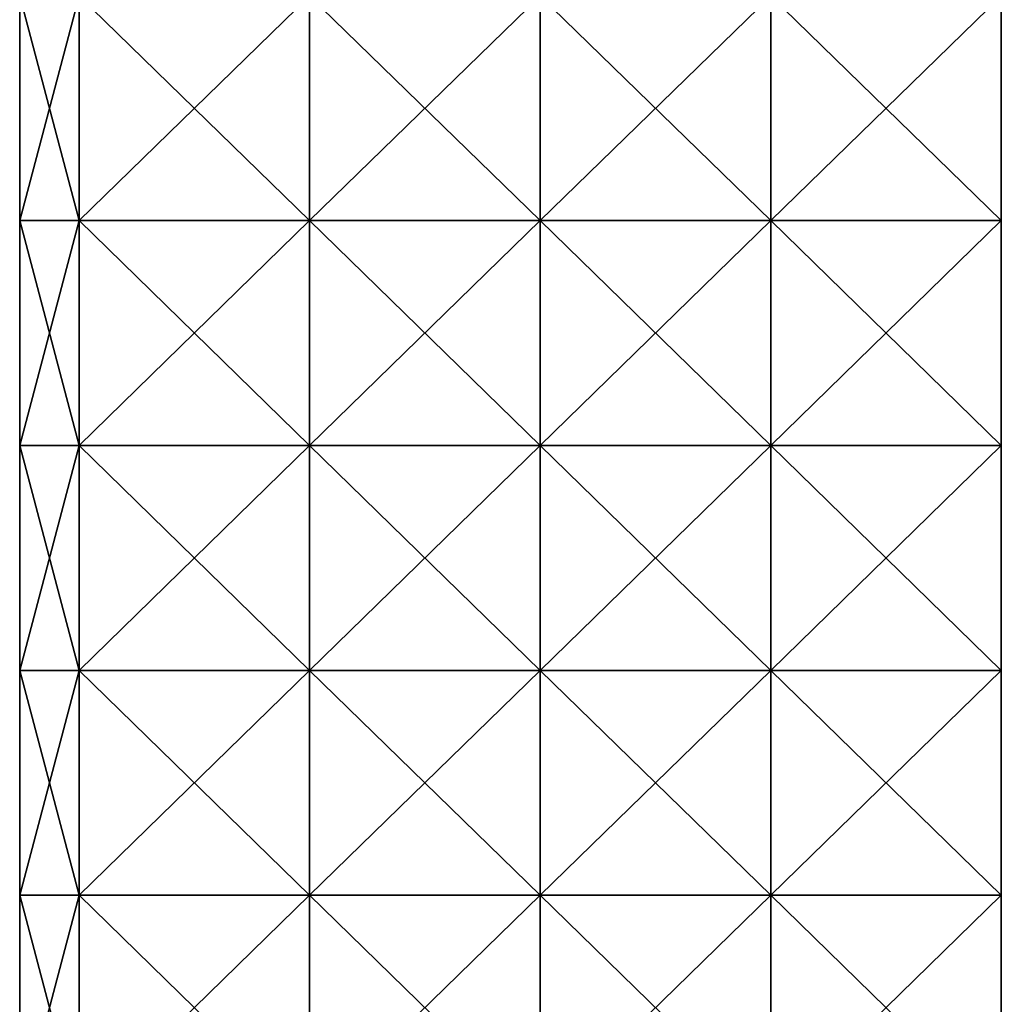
# Model space of a CAD drawing. Extents: x -55 to 55, y -129 to 11.
# Tile 13 of 44: x -42 to -26, y -21 to -5. Entities that reach past the tile are written whole.
import ezdxf

# ---------------------------------------------------------------- set-up
doc = ezdxf.new("R2010")
doc.units = 0
doc.header["$LTSCALE"] = 41.718519
for name, color, linetype in [('133', 7, 'CONTINUOUS'), ('134', 7, 'CONTINUOUS'), ('140', 7, 'CONTINUOUS'), ('152', 7, 'CONTINUOUS')]:
    doc.layers.add(name, color=color, linetype=linetype)

msp = doc.modelspace()

# ---------------------------------------------------------------- linework, layer by layer
at = {"layer": '133', "linetype": 'CONTINUOUS'}
for points in [[(-40.533, -8.333, -102), (-40.533, -4.667, -102), (-41.5, -8.333, -102), (-40.533, -8.333, -102)], [(-41.5, -8.333, -102), (-40.533, -4.667, -102), (-41.5, -4.667, -102), (-41.5, -8.333, -102)], [(-36.774, -8.333, -102), (-36.774, -4.667, -102), (-40.533, -8.333, -102), (-36.774, -8.333, -102)], [(-40.533, -8.333, -102), (-36.774, -4.667, -102), (-40.533, -4.667, -102), (-40.533, -8.333, -102)], [(-33.015, -8.333, -102), (-33.015, -4.667, -102), (-36.774, -8.333, -102), (-33.015, -8.333, -102)], [(-36.774, -8.333, -102), (-33.015, -4.667, -102), (-36.774, -4.667, -102), (-36.774, -8.333, -102)], [(-29.255, -8.333, -102), (-29.255, -4.667, -102), (-33.015, -8.333, -102), (-29.255, -8.333, -102)], [(-33.015, -8.333, -102), (-29.255, -4.667, -102), (-33.015, -4.667, -102), (-33.015, -8.333, -102)], [(-25.5, -8.333, -102), (-25.5, -4.667, -102), (-29.255, -8.333, -102), (-25.5, -8.333, -102)], [(-29.255, -8.333, -102), (-25.5, -4.667, -102), (-29.255, -4.667, -102), (-29.255, -8.333, -102)], [(-40.533, -12, -102), (-40.533, -8.333, -102), (-41.5, -12, -102), (-40.533, -12, -102)], [(-41.5, -12, -102), (-40.533, -8.333, -102), (-41.5, -8.333, -102), (-41.5, -12, -102)], [(-36.774, -12, -102), (-36.774, -8.333, -102), (-40.533, -12, -102), (-36.774, -12, -102)], [(-40.533, -12, -102), (-36.774, -8.333, -102), (-40.533, -8.333, -102), (-40.533, -12, -102)], [(-33.015, -12, -102), (-33.015, -8.333, -102), (-36.774, -12, -102), (-33.015, -12, -102)], [(-36.774, -12, -102), (-33.015, -8.333, -102), (-36.774, -8.333, -102), (-36.774, -12, -102)], [(-29.255, -12, -102), (-29.255, -8.333, -102), (-33.015, -12, -102), (-29.255, -12, -102)], [(-33.015, -12, -102), (-29.255, -8.333, -102), (-33.015, -8.333, -102), (-33.015, -12, -102)], [(-25.5, -12, -102), (-25.5, -8.333, -102), (-29.255, -12, -102), (-25.5, -12, -102)], [(-29.255, -12, -102), (-25.5, -8.333, -102), (-29.255, -8.333, -102), (-29.255, -12, -102)], [(-40.533, -15.667, -102), (-40.533, -12, -102), (-41.5, -15.667, -102), (-40.533, -15.667, -102)], [(-41.5, -15.667, -102), (-40.533, -12, -102), (-41.5, -12, -102), (-41.5, -15.667, -102)], [(-36.774, -15.667, -102), (-36.774, -12, -102), (-40.533, -15.667, -102), (-36.774, -15.667, -102)], [(-40.533, -15.667, -102), (-36.774, -12, -102), (-40.533, -12, -102), (-40.533, -15.667, -102)], [(-33.015, -15.667, -102), (-33.015, -12, -102), (-36.774, -15.667, -102), (-33.015, -15.667, -102)], [(-36.774, -15.667, -102), (-33.015, -12, -102), (-36.774, -12, -102), (-36.774, -15.667, -102)], [(-29.255, -15.667, -102), (-29.255, -12, -102), (-33.015, -15.667, -102), (-29.255, -15.667, -102)], [(-33.015, -15.667, -102), (-29.255, -12, -102), (-33.015, -12, -102), (-33.015, -15.667, -102)], [(-25.5, -15.667, -102), (-25.5, -12, -102), (-29.255, -15.667, -102), (-25.5, -15.667, -102)], [(-29.255, -15.667, -102), (-25.5, -12, -102), (-29.255, -12, -102), (-29.255, -15.667, -102)], [(-40.533, -19.333, -102), (-40.533, -15.667, -102), (-41.5, -19.333, -102), (-40.533, -19.333, -102)], [(-41.5, -19.333, -102), (-40.533, -15.667, -102), (-41.5, -15.667, -102), (-41.5, -19.333, -102)], [(-36.774, -19.333, -102), (-36.774, -15.667, -102), (-40.533, -19.333, -102), (-36.774, -19.333, -102)], [(-40.533, -19.333, -102), (-36.774, -15.667, -102), (-40.533, -15.667, -102), (-40.533, -19.333, -102)], [(-33.015, -19.333, -102), (-33.015, -15.667, -102), (-36.774, -19.333, -102), (-33.015, -19.333, -102)], [(-36.774, -19.333, -102), (-33.015, -15.667, -102), (-36.774, -15.667, -102), (-36.774, -19.333, -102)], [(-29.255, -19.333, -102), (-29.255, -15.667, -102), (-33.015, -19.333, -102), (-29.255, -19.333, -102)], [(-33.015, -19.333, -102), (-29.255, -15.667, -102), (-33.015, -15.667, -102), (-33.015, -19.333, -102)], [(-25.5, -19.333, -102), (-25.5, -15.667, -102), (-29.255, -19.333, -102), (-25.5, -19.333, -102)], [(-29.255, -19.333, -102), (-25.5, -15.667, -102), (-29.255, -15.667, -102), (-29.255, -19.333, -102)], [(-40.533, -23, -102), (-40.533, -19.333, -102), (-41.5, -23, -102), (-40.533, -23, -102)], [(-41.5, -23, -102), (-40.533, -19.333, -102), (-41.5, -19.333, -102), (-41.5, -23, -102)], [(-36.774, -23, -102), (-36.774, -19.333, -102), (-40.533, -23, -102), (-36.774, -23, -102)], [(-40.533, -23, -102), (-36.774, -19.333, -102), (-40.533, -19.333, -102), (-40.533, -23, -102)], [(-33.015, -23, -102), (-33.015, -19.333, -102), (-36.774, -23, -102), (-33.015, -23, -102)], [(-36.774, -23, -102), (-33.015, -19.333, -102), (-36.774, -19.333, -102), (-36.774, -23, -102)], [(-29.255, -23, -102), (-29.255, -19.333, -102), (-33.015, -23, -102), (-29.255, -23, -102)], [(-33.015, -23, -102), (-29.255, -19.333, -102), (-33.015, -19.333, -102), (-33.015, -23, -102)], [(-25.5, -23, -102), (-25.5, -19.333, -102), (-29.255, -23, -102), (-25.5, -23, -102)], [(-29.255, -23, -102), (-25.5, -19.333, -102), (-29.255, -19.333, -102), (-29.255, -23, -102)]]:
    msp.add_3dface(points, dxfattribs=at)
at = {"layer": '134', "linetype": 'CONTINUOUS'}
for points in [[(-25.5, -4.667, -102), (-25.5, -8.333, -102), (-25.5, -4.667, -108), (-25.5, -4.667, -102)], [(-25.5, -4.667, -108), (-25.5, -8.333, -102), (-25.5, -8.333, -108), (-25.5, -4.667, -108)], [(-25.5, -8.333, -102), (-25.5, -12, -102), (-25.5, -8.333, -108), (-25.5, -8.333, -102)], [(-25.5, -8.333, -108), (-25.5, -12, -102), (-25.5, -12, -108), (-25.5, -8.333, -108)], [(-25.5, -12, -102), (-25.5, -15.667, -102), (-25.5, -12, -108), (-25.5, -12, -102)], [(-25.5, -12, -108), (-25.5, -15.667, -102), (-25.5, -15.667, -108), (-25.5, -12, -108)], [(-25.5, -15.667, -102), (-25.5, -19.333, -102), (-25.5, -15.667, -108), (-25.5, -15.667, -102)], [(-25.5, -15.667, -108), (-25.5, -19.333, -102), (-25.5, -19.333, -108), (-25.5, -15.667, -108)], [(-25.5, -19.333, -102), (-25.5, -23, -102), (-25.5, -19.333, -108), (-25.5, -19.333, -102)], [(-25.5, -19.333, -108), (-25.5, -23, -102), (-25.5, -23, -108), (-25.5, -19.333, -108)]]:
    msp.add_3dface(points, dxfattribs=at)
at = {"layer": '140', "linetype": 'CONTINUOUS'}
for points in [[(-41.5, -8.333, -102), (-41.5, -4.667, -102), (-41.5, -8.333, -108), (-41.5, -8.333, -102)], [(-41.5, -8.333, -108), (-41.5, -4.667, -102), (-41.5, -4.667, -108), (-41.5, -8.333, -108)], [(-41.5, -12, -102), (-41.5, -8.333, -102), (-41.5, -12, -108), (-41.5, -12, -102)], [(-41.5, -12, -108), (-41.5, -8.333, -102), (-41.5, -8.333, -108), (-41.5, -12, -108)], [(-41.5, -15.667, -102), (-41.5, -12, -102), (-41.5, -15.667, -108), (-41.5, -15.667, -102)], [(-41.5, -15.667, -108), (-41.5, -12, -102), (-41.5, -12, -108), (-41.5, -15.667, -108)], [(-41.5, -19.333, -102), (-41.5, -15.667, -102), (-41.5, -19.333, -108), (-41.5, -19.333, -102)], [(-41.5, -19.333, -108), (-41.5, -15.667, -102), (-41.5, -15.667, -108), (-41.5, -19.333, -108)], [(-41.5, -23, -102), (-41.5, -19.333, -102), (-41.5, -23, -108), (-41.5, -23, -102)], [(-41.5, -23, -108), (-41.5, -19.333, -102), (-41.5, -19.333, -108), (-41.5, -23, -108)]]:
    msp.add_3dface(points, dxfattribs=at)
at = {"layer": '152', "linetype": 'CONTINUOUS'}
for points in [[(-41.5, -8.333, -108), (-41.5, -4.667, -108), (-40.533, -8.333, -108), (-41.5, -8.333, -108)], [(-40.533, -8.333, -108), (-41.5, -4.667, -108), (-40.533, -4.667, -108), (-40.533, -8.333, -108)], [(-40.533, -8.333, -108), (-40.533, -4.667, -108), (-36.774, -8.333, -108), (-40.533, -8.333, -108)], [(-36.774, -8.333, -108), (-40.533, -4.667, -108), (-36.774, -4.667, -108), (-36.774, -8.333, -108)], [(-36.774, -8.333, -108), (-36.774, -4.667, -108), (-33.015, -8.333, -108), (-36.774, -8.333, -108)], [(-33.015, -8.333, -108), (-36.774, -4.667, -108), (-33.015, -4.667, -108), (-33.015, -8.333, -108)], [(-33.015, -8.333, -108), (-33.015, -4.667, -108), (-29.255, -8.333, -108), (-33.015, -8.333, -108)], [(-29.255, -8.333, -108), (-33.015, -4.667, -108), (-29.255, -4.667, -108), (-29.255, -8.333, -108)], [(-25.5, -4.667, -108), (-25.5, -8.333, -108), (-29.255, -4.667, -108), (-25.5, -4.667, -108)], [(-25.5, -8.333, -108), (-29.255, -8.333, -108), (-29.255, -4.667, -108), (-25.5, -8.333, -108)], [(-41.5, -12, -108), (-41.5, -8.333, -108), (-40.533, -12, -108), (-41.5, -12, -108)], [(-40.533, -12, -108), (-41.5, -8.333, -108), (-40.533, -8.333, -108), (-40.533, -12, -108)], [(-40.533, -12, -108), (-40.533, -8.333, -108), (-36.774, -12, -108), (-40.533, -12, -108)], [(-36.774, -12, -108), (-40.533, -8.333, -108), (-36.774, -8.333, -108), (-36.774, -12, -108)], [(-36.774, -12, -108), (-36.774, -8.333, -108), (-33.015, -12, -108), (-36.774, -12, -108)], [(-33.015, -12, -108), (-36.774, -8.333, -108), (-33.015, -8.333, -108), (-33.015, -12, -108)], [(-33.015, -12, -108), (-33.015, -8.333, -108), (-29.255, -12, -108), (-33.015, -12, -108)], [(-29.255, -12, -108), (-33.015, -8.333, -108), (-29.255, -8.333, -108), (-29.255, -12, -108)], [(-25.5, -8.333, -108), (-25.5, -12, -108), (-29.255, -8.333, -108), (-25.5, -8.333, -108)], [(-25.5, -12, -108), (-29.255, -12, -108), (-29.255, -8.333, -108), (-25.5, -12, -108)], [(-41.5, -15.667, -108), (-41.5, -12, -108), (-40.533, -15.667, -108), (-41.5, -15.667, -108)], [(-40.533, -15.667, -108), (-41.5, -12, -108), (-40.533, -12, -108), (-40.533, -15.667, -108)], [(-40.533, -15.667, -108), (-40.533, -12, -108), (-36.774, -15.667, -108), (-40.533, -15.667, -108)], [(-36.774, -15.667, -108), (-40.533, -12, -108), (-36.774, -12, -108), (-36.774, -15.667, -108)], [(-36.774, -15.667, -108), (-36.774, -12, -108), (-33.015, -15.667, -108), (-36.774, -15.667, -108)], [(-33.015, -15.667, -108), (-36.774, -12, -108), (-33.015, -12, -108), (-33.015, -15.667, -108)], [(-33.015, -15.667, -108), (-33.015, -12, -108), (-29.255, -15.667, -108), (-33.015, -15.667, -108)], [(-29.255, -15.667, -108), (-33.015, -12, -108), (-29.255, -12, -108), (-29.255, -15.667, -108)], [(-25.5, -12, -108), (-25.5, -15.667, -108), (-29.255, -12, -108), (-25.5, -12, -108)], [(-25.5, -15.667, -108), (-29.255, -15.667, -108), (-29.255, -12, -108), (-25.5, -15.667, -108)], [(-41.5, -19.333, -108), (-41.5, -15.667, -108), (-40.533, -19.333, -108), (-41.5, -19.333, -108)], [(-40.533, -19.333, -108), (-41.5, -15.667, -108), (-40.533, -15.667, -108), (-40.533, -19.333, -108)], [(-40.533, -19.333, -108), (-40.533, -15.667, -108), (-36.774, -19.333, -108), (-40.533, -19.333, -108)], [(-36.774, -19.333, -108), (-40.533, -15.667, -108), (-36.774, -15.667, -108), (-36.774, -19.333, -108)], [(-36.774, -19.333, -108), (-36.774, -15.667, -108), (-33.015, -19.333, -108), (-36.774, -19.333, -108)], [(-33.015, -19.333, -108), (-36.774, -15.667, -108), (-33.015, -15.667, -108), (-33.015, -19.333, -108)], [(-33.015, -19.333, -108), (-33.015, -15.667, -108), (-29.255, -19.333, -108), (-33.015, -19.333, -108)], [(-29.255, -19.333, -108), (-33.015, -15.667, -108), (-29.255, -15.667, -108), (-29.255, -19.333, -108)], [(-25.5, -15.667, -108), (-25.5, -19.333, -108), (-29.255, -15.667, -108), (-25.5, -15.667, -108)], [(-25.5, -19.333, -108), (-29.255, -19.333, -108), (-29.255, -15.667, -108), (-25.5, -19.333, -108)], [(-41.5, -23, -108), (-41.5, -19.333, -108), (-40.533, -23, -108), (-41.5, -23, -108)], [(-40.533, -23, -108), (-41.5, -19.333, -108), (-40.533, -19.333, -108), (-40.533, -23, -108)], [(-40.533, -23, -108), (-40.533, -19.333, -108), (-36.774, -23, -108), (-40.533, -23, -108)], [(-36.774, -23, -108), (-40.533, -19.333, -108), (-36.774, -19.333, -108), (-36.774, -23, -108)], [(-36.774, -23, -108), (-36.774, -19.333, -108), (-33.015, -23, -108), (-36.774, -23, -108)], [(-33.015, -23, -108), (-36.774, -19.333, -108), (-33.015, -19.333, -108), (-33.015, -23, -108)], [(-33.015, -23, -108), (-33.015, -19.333, -108), (-29.255, -23, -108), (-33.015, -23, -108)], [(-29.255, -23, -108), (-33.015, -19.333, -108), (-29.255, -19.333, -108), (-29.255, -23, -108)], [(-25.5, -19.333, -108), (-25.5, -23, -108), (-29.255, -19.333, -108), (-25.5, -19.333, -108)], [(-25.5, -23, -108), (-29.255, -23, -108), (-29.255, -19.333, -108), (-25.5, -23, -108)]]:
    msp.add_3dface(points, dxfattribs=at)

doc.saveas('drawing.dxf')
